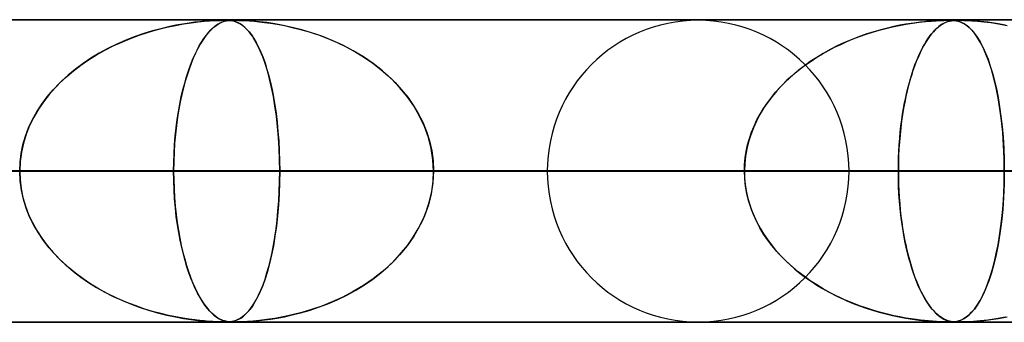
# Model space of a CAD drawing. Header units: millimetres. Extents: x -635 to 635, y -772 to 772.
# Tile 21 of 32: x 89 to 121, y 761 to 772. Entities that reach past the tile are written whole.
import ezdxf

# ---------------------------------------------------------------- set-up
doc = ezdxf.new("R2010")
doc.units = ezdxf.units.MM
doc.layers.add('HIDDEN', color=7, linetype='Continuous')
doc.layers.add('THICK', color=7, linetype='Continuous')

msp = doc.modelspace()

# ---------------------------------------------------------------- linework, layer by layer
at = {"layer": 'HIDDEN'}
for p, q in [((0, 771.49), (474.699, 771.49)), ((474.699, 771.49), (0, 771.49)), ((454.892, 771.48), (0.316, 771.48)), ((93.523, 771.202), (93.251, 771.128)), ((93.42, 771.175), (93.721, 771.249)), ((93.782, 771.263), (93.523, 771.202)), ((93.721, 771.249), (94.009, 771.311)), ((94.025, 771.314), (93.782, 771.263)), ((94.009, 771.311), (94.279, 771.359)), ((94.252, 771.355), (94.025, 771.314)), ((94.461, 771.388), (94.252, 771.355)), ((94.279, 771.359), (94.53, 771.397)), ((94.649, 771.413), (94.461, 771.388)), ((94.53, 771.397), (94.758, 771.426)), ((94.815, 771.432), (94.649, 771.413)), ((94.758, 771.426), (94.961, 771.446)), ((94.964, 771.446), (94.815, 771.432)), ((94.961, 771.446), (95.137, 771.46)), ((95.111, 771.458), (94.964, 771.446)), ((95.251, 771.467), (95.111, 771.458)), ((95.137, 771.46), (95.282, 771.469)), ((95.227, 771.202), (95.153, 771.128)), ((95.199, 771.175), (95.281, 771.249)), ((95.297, 771.263), (95.227, 771.202)), ((95.377, 771.474), (95.251, 771.467)), ((95.281, 771.249), (95.36, 771.311)), ((95.282, 771.469), (95.399, 771.475)), ((95.364, 771.314), (95.297, 771.263)), ((95.36, 771.311), (95.435, 771.359)), ((95.427, 771.355), (95.364, 771.314)), ((95.482, 771.477), (95.377, 771.474)), ((95.399, 771.475), (95.494, 771.478)), ((95.486, 771.388), (95.427, 771.355)), ((95.435, 771.359), (95.506, 771.397)), ((95.566, 771.479), (95.482, 771.477)), ((95.541, 771.413), (95.486, 771.388)), ((95.494, 771.478), (95.572, 771.48)), ((95.506, 771.397), (95.572, 771.426)), ((95.59, 771.432), (95.541, 771.413)), ((95.639, 771.48), (95.566, 771.479)), ((95.572, 771.48), (95.639, 771.48)), ((95.572, 771.426), (95.635, 771.446)), ((95.636, 771.446), (95.59, 771.432)), ((95.635, 771.446), (95.694, 771.46)), ((95.685, 771.458), (95.636, 771.446)), ((95.704, 771.479), (95.639, 771.48)), ((95.639, 771.48), (95.697, 771.479)), ((95.736, 771.467), (95.685, 771.458)), ((95.694, 771.46), (95.748, 771.469)), ((95.697, 771.479), (95.751, 771.478)), ((95.763, 771.477), (95.704, 771.479)), ((95.789, 771.474), (95.736, 771.467)), ((95.748, 771.469), (95.799, 771.475)), ((95.751, 771.478), (95.803, 771.474)), ((95.82, 771.473), (95.763, 771.477)), ((95.843, 771.477), (95.789, 771.474)), ((95.799, 771.475), (95.85, 771.478)), ((95.803, 771.474), (95.855, 771.469)), ((95.881, 771.465), (95.82, 771.473)), ((95.898, 771.479), (95.843, 771.477)), ((95.85, 771.478), (95.902, 771.48)), ((95.855, 771.469), (95.906, 771.46)), ((95.944, 771.451), (95.881, 771.465)), ((95.961, 771.48), (95.898, 771.479)), ((95.902, 771.48), (95.961, 771.48)), ((95.906, 771.46), (95.957, 771.448)), ((96.011, 771.43), (95.944, 771.451)), ((95.957, 771.448), (96.006, 771.432)), ((95.961, 771.48), (96.027, 771.479)), ((96.036, 771.479), (95.961, 771.48)), ((96.006, 771.432), (96.056, 771.412)), ((96.079, 771.402), (96.011, 771.43)), ((96.027, 771.479), (96.107, 771.478)), ((96.128, 771.477), (96.036, 771.479)), ((96.056, 771.412), (96.112, 771.385)), ((96.151, 771.363), (96.079, 771.402)), ((96.107, 771.478), (96.205, 771.474)), ((96.112, 771.385), (96.173, 771.349)), ((96.243, 771.473), (96.128, 771.477)), ((96.227, 771.312), (96.151, 771.363)), ((96.173, 771.349), (96.237, 771.304)), ((96.205, 771.474), (96.326, 771.469)), ((96.305, 771.247), (96.227, 771.312)), ((96.237, 771.304), (96.305, 771.247)), ((96.393, 771.465), (96.243, 771.473)), ((96.387, 771.166), (96.305, 771.247)), ((96.305, 771.247), (96.376, 771.177)), ((96.326, 771.469), (96.465, 771.46)), ((96.579, 771.451), (96.393, 771.465)), ((96.465, 771.46), (96.617, 771.448)), ((96.794, 771.43), (96.579, 771.451)), ((96.617, 771.448), (96.778, 771.432)), ((96.778, 771.432), (96.952, 771.412)), ((97.033, 771.402), (96.794, 771.43)), ((96.952, 771.412), (97.151, 771.385)), ((97.293, 771.363), (97.033, 771.402)), ((97.151, 771.385), (97.372, 771.349)), ((97.574, 771.312), (97.293, 771.363)), ((97.372, 771.349), (97.614, 771.304)), ((97.874, 771.247), (97.574, 771.312)), ((97.614, 771.304), (97.873, 771.247)), ((97.873, 771.247), (98.148, 771.177)), ((98.189, 771.166), (97.874, 771.247)), ((117.287, 771.151), (117.505, 771.209)), ((117.564, 771.224), (117.344, 771.167)), ((117.505, 771.209), (117.725, 771.261)), ((117.775, 771.272), (117.564, 771.224)), ((117.725, 771.261), (117.946, 771.308)), ((117.975, 771.314), (117.775, 771.272)), ((117.946, 771.308), (118.167, 771.349)), ((118.165, 771.348), (117.975, 771.314)), ((118.342, 771.377), (118.165, 771.348)), ((118.167, 771.349), (118.389, 771.384)), ((118.506, 771.401), (118.342, 771.377)), ((118.389, 771.384), (118.609, 771.414)), ((118.656, 771.42), (118.506, 771.401)), ((118.609, 771.414), (118.819, 771.437)), ((118.79, 771.434), (118.656, 771.42)), ((118.916, 771.446), (118.79, 771.434)), ((118.819, 771.437), (119.01, 771.454)), ((119.051, 771.457), (118.916, 771.446)), ((119.01, 771.454), (119.177, 771.466)), ((119.188, 771.466), (119.051, 771.457)), ((119.128, 771.151), (119.187, 771.209)), ((119.203, 771.224), (119.144, 771.167)), ((119.177, 771.466), (119.316, 771.473)), ((119.187, 771.209), (119.247, 771.261)), ((119.316, 771.473), (119.188, 771.466)), ((119.26, 771.272), (119.203, 771.224)), ((119.247, 771.261), (119.307, 771.308)), ((119.315, 771.314), (119.26, 771.272)), ((119.307, 771.308), (119.369, 771.349)), ((119.368, 771.348), (119.315, 771.314)), ((119.426, 771.477), (119.316, 771.473)), ((119.316, 771.473), (119.427, 771.477)), ((119.417, 771.377), (119.368, 771.348)), ((119.369, 771.349), (119.431, 771.384)), ((119.464, 771.401), (119.417, 771.377)), ((119.514, 771.479), (119.426, 771.477)), ((119.427, 771.477), (119.516, 771.479)), ((119.431, 771.384), (119.494, 771.414)), ((119.508, 771.42), (119.464, 771.401)), ((119.494, 771.414), (119.557, 771.437)), ((119.548, 771.434), (119.508, 771.42)), ((119.589, 771.48), (119.514, 771.479)), ((119.516, 771.479), (119.589, 771.48)), ((119.587, 771.446), (119.548, 771.434)), ((119.557, 771.437), (119.618, 771.454)), ((119.632, 771.457), (119.587, 771.446)), ((119.659, 771.479), (119.589, 771.48)), ((119.595, 771.48), (119.661, 771.479)), ((119.618, 771.454), (119.677, 771.466)), ((119.681, 771.466), (119.632, 771.457)), ((119.722, 771.477), (119.659, 771.479)), ((119.661, 771.479), (119.72, 771.477)), ((119.677, 771.466), (119.734, 771.473)), ((119.734, 771.473), (119.681, 771.466)), ((119.72, 771.477), (119.779, 771.472)), ((119.785, 771.471), (119.722, 771.477)), ((119.734, 771.473), (119.79, 771.477)), ((119.789, 771.477), (119.734, 771.473)), ((119.779, 771.472), (119.839, 771.463)), ((119.852, 771.461), (119.785, 771.471)), ((119.846, 771.479), (119.789, 771.477)), ((119.79, 771.477), (119.847, 771.479)), ((119.839, 771.463), (119.902, 771.449)), ((119.911, 771.48), (119.846, 771.479)), ((119.847, 771.479), (119.911, 771.48)), ((119.924, 771.443), (119.852, 771.461)), ((119.902, 771.449), (119.967, 771.428)), ((119.911, 771.48), (119.989, 771.479)), ((119.993, 771.479), (119.911, 771.48)), ((120, 771.415), (119.924, 771.443)), ((119.967, 771.428), (120.034, 771.4)), ((119.989, 771.479), (120.083, 771.477)), ((120.094, 771.477), (119.993, 771.479)), ((120.079, 771.376), (120, 771.415)), ((120.034, 771.4), (120.105, 771.361)), ((120.162, 771.323), (120.079, 771.376)), ((120.083, 771.477), (120.202, 771.472)), ((120.227, 771.471), (120.094, 771.477)), ((120.105, 771.361), (120.182, 771.309)), ((120.25, 771.253), (120.162, 771.323)), ((120.182, 771.309), (120.264, 771.241)), ((120.202, 771.472), (120.355, 771.464)), ((120.404, 771.461), (120.227, 771.471)), ((120.341, 771.164), (120.25, 771.253)), ((120.264, 771.241), (120.35, 771.155)), ((120.355, 771.464), (120.539, 771.45)), ((120.623, 771.443), (120.404, 771.461)), ((120.539, 771.45), (120.749, 771.43)), ((120.876, 771.415), (120.623, 771.443)), ((120.749, 771.43), (120.982, 771.402)), ((121.159, 771.376), (120.876, 771.415)), ((120.982, 771.402), (121.239, 771.364)), ((121.467, 771.323), (121.159, 771.376)), ((121.239, 771.364), (121.524, 771.312)), ((92.232, 770.762), (92.521, 770.882)), ((92.674, 770.939), (92.372, 770.822)), ((92.521, 770.882), (92.816, 770.99)), ((92.967, 771.041), (92.674, 770.939)), ((92.816, 770.99), (93.116, 771.088)), ((93.251, 771.128), (92.967, 771.041)), ((93.116, 771.088), (93.42, 771.175)), ((94.877, 770.762), (94.955, 770.882)), ((94.997, 770.939), (94.915, 770.822)), ((94.955, 770.882), (95.035, 770.99)), ((95.076, 771.041), (94.997, 770.939)), ((95.035, 770.99), (95.116, 771.088)), ((95.153, 771.128), (95.076, 771.041)), ((95.116, 771.088), (95.199, 771.175)), ((96.376, 771.177), (96.45, 771.094)), ((96.471, 771.068), (96.387, 771.166)), ((96.45, 771.094), (96.526, 770.994)), ((96.556, 770.952), (96.471, 771.068)), ((96.526, 770.994), (96.604, 770.877)), ((96.642, 770.815), (96.556, 770.952)), ((96.604, 770.877), (96.683, 770.742)), ((98.148, 771.177), (98.437, 771.094)), ((98.516, 771.068), (98.189, 771.166)), ((98.437, 771.094), (98.737, 770.994)), ((98.853, 770.952), (98.516, 771.068)), ((98.737, 770.994), (99.046, 770.877)), ((99.196, 770.815), (98.853, 770.952)), ((99.046, 770.877), (99.362, 770.742)), ((116.221, 770.777), (116.429, 770.863)), ((116.638, 770.943), (116.391, 770.848)), ((116.429, 770.863), (116.64, 770.944)), ((116.88, 771.027), (116.638, 770.943)), ((116.64, 770.944), (116.854, 771.019)), ((116.854, 771.019), (117.069, 771.088)), ((117.115, 771.102), (116.88, 771.027)), ((117.069, 771.088), (117.287, 771.151)), ((117.344, 771.167), (117.115, 771.102)), ((118.841, 770.777), (118.897, 770.863)), ((118.954, 770.943), (118.887, 770.848)), ((118.897, 770.863), (118.954, 770.944)), ((119.019, 771.027), (118.954, 770.943)), ((118.954, 770.944), (119.011, 771.019)), ((119.011, 771.019), (119.07, 771.088)), ((119.082, 771.102), (119.019, 771.027)), ((119.07, 771.088), (119.128, 771.151)), ((119.144, 771.167), (119.082, 771.102)), ((120.435, 771.054), (120.341, 771.164)), ((120.35, 771.155), (120.44, 771.048)), ((120.531, 770.921), (120.435, 771.054)), ((120.44, 771.048), (120.532, 770.918)), ((120.628, 770.762), (120.531, 770.921)), ((120.532, 770.918), (120.627, 770.763)), ((91.774, 770.545), (91.489, 770.39)), ((91.67, 770.49), (91.948, 770.632)), ((92.069, 770.689), (91.774, 770.545)), ((91.948, 770.632), (92.232, 770.762)), ((92.372, 770.822), (92.069, 770.689)), ((94.752, 770.545), (94.675, 770.39)), ((94.724, 770.49), (94.8, 770.632)), ((94.833, 770.689), (94.752, 770.545)), ((94.8, 770.632), (94.877, 770.762)), ((94.915, 770.822), (94.833, 770.689)), ((96.729, 770.656), (96.642, 770.815)), ((96.683, 770.742), (96.761, 770.59)), ((96.815, 770.474), (96.729, 770.656)), ((96.761, 770.59), (96.836, 770.424)), ((99.543, 770.656), (99.196, 770.815)), ((99.362, 770.742), (99.676, 770.59)), ((99.891, 770.474), (99.543, 770.656)), ((99.676, 770.59), (99.977, 770.424)), ((115.612, 770.482), (115.812, 770.586)), ((115.902, 770.631), (115.668, 770.512)), ((115.812, 770.586), (116.015, 770.684)), ((116.144, 770.743), (115.902, 770.631)), ((116.015, 770.684), (116.221, 770.777)), ((116.391, 770.848), (116.144, 770.743)), ((118.677, 770.482), (118.731, 770.586)), ((118.756, 770.631), (118.692, 770.512)), ((118.731, 770.586), (118.786, 770.684)), ((118.821, 770.743), (118.756, 770.631)), ((118.786, 770.684), (118.841, 770.777)), ((118.887, 770.848), (118.821, 770.743)), ((120.627, 770.763), (120.718, 770.589)), ((120.725, 770.575), (120.628, 770.762)), ((120.718, 770.589), (120.805, 770.397)), ((120.82, 770.36), (120.725, 770.575)), ((91.216, 770.225), (90.954, 770.05)), ((91.137, 770.174), (91.4, 770.338)), ((91.489, 770.39), (91.216, 770.225)), ((91.4, 770.338), (91.67, 770.49)), ((94.6, 770.225), (94.529, 770.05)), ((94.579, 770.174), (94.651, 770.338)), ((94.675, 770.39), (94.6, 770.225)), ((94.651, 770.338), (94.724, 770.49)), ((96.898, 770.27), (96.815, 770.474)), ((96.836, 770.424), (96.907, 770.247)), ((96.978, 770.047), (96.898, 770.27)), ((96.907, 770.247), (96.974, 770.058)), ((100.23, 770.27), (99.891, 770.474)), ((99.977, 770.424), (100.266, 770.247)), ((100.555, 770.047), (100.23, 770.27)), ((100.266, 770.247), (100.541, 770.058)), ((115.22, 770.253), (115.007, 770.114)), ((115.036, 770.133), (115.224, 770.256)), ((115.44, 770.386), (115.22, 770.253)), ((115.224, 770.256), (115.416, 770.372)), ((115.416, 770.372), (115.612, 770.482)), ((115.668, 770.512), (115.44, 770.386)), ((118.572, 770.253), (118.514, 770.114)), ((118.522, 770.133), (118.573, 770.256)), ((118.631, 770.386), (118.572, 770.253)), ((118.573, 770.256), (118.625, 770.372)), ((118.625, 770.372), (118.677, 770.482)), ((118.692, 770.512), (118.631, 770.386)), ((120.805, 770.397), (120.887, 770.19)), ((120.912, 770.12), (120.82, 770.36)), ((90.637, 769.811), (90.882, 769.998)), ((90.954, 770.05), (90.704, 769.864)), ((90.882, 769.998), (91.137, 770.174)), ((94.442, 769.811), (94.509, 769.998)), ((94.529, 770.05), (94.46, 769.864)), ((94.509, 769.998), (94.579, 770.174)), ((96.974, 770.058), (97.038, 769.857)), ((97.053, 769.805), (96.978, 770.047)), ((100.541, 770.058), (100.801, 769.857)), ((100.864, 769.805), (100.555, 770.047)), ((114.802, 769.968), (114.605, 769.817)), ((114.672, 769.87), (114.851, 770.005)), ((115.007, 770.114), (114.802, 769.968)), ((114.851, 770.005), (115.036, 770.133)), ((118.459, 769.968), (118.405, 769.817)), ((118.423, 769.87), (118.472, 770.005)), ((118.514, 770.114), (118.459, 769.968)), ((118.472, 770.005), (118.522, 770.133)), ((120.887, 770.19), (120.963, 769.967)), ((120.999, 769.854), (120.912, 770.12)), ((120.963, 769.967), (121.035, 769.73)), ((90.179, 769.403), (90.402, 769.613)), ((90.466, 769.669), (90.242, 769.465)), ((90.402, 769.613), (90.637, 769.811)), ((90.704, 769.864), (90.466, 769.669)), ((94.316, 769.403), (94.377, 769.613)), ((94.395, 769.669), (94.333, 769.465)), ((94.377, 769.613), (94.442, 769.811)), ((94.46, 769.864), (94.395, 769.669)), ((97.038, 769.857), (97.098, 769.644)), ((97.124, 769.543), (97.053, 769.805)), ((97.098, 769.644), (97.153, 769.421)), ((100.801, 769.857), (101.047, 769.644)), ((101.155, 769.543), (100.864, 769.805)), ((101.047, 769.644), (101.278, 769.421)), ((114.166, 769.427), (114.329, 769.581)), ((114.416, 769.659), (114.236, 769.495)), ((114.329, 769.581), (114.498, 769.728)), ((114.605, 769.817), (114.416, 769.659)), ((114.498, 769.728), (114.672, 769.87)), ((118.286, 769.427), (118.33, 769.581)), ((118.354, 769.659), (118.305, 769.495)), ((118.33, 769.581), (118.376, 769.728)), ((118.405, 769.817), (118.354, 769.659)), ((118.376, 769.728), (118.423, 769.87)), ((121.08, 769.564), (120.999, 769.854)), ((121.035, 769.73), (121.102, 769.477)), ((121.155, 769.249), (121.08, 769.564)), ((90.031, 769.251), (89.832, 769.025)), ((89.969, 769.183), (90.179, 769.403)), ((90.242, 769.465), (90.031, 769.251)), ((94.275, 769.251), (94.22, 769.025)), ((94.258, 769.183), (94.316, 769.403)), ((94.333, 769.465), (94.275, 769.251)), ((97.189, 769.262), (97.124, 769.543)), ((97.153, 769.421), (97.205, 769.185)), ((97.249, 768.963), (97.189, 769.262)), ((101.426, 769.262), (101.155, 769.543)), ((101.278, 769.421), (101.493, 769.185)), ((101.673, 768.963), (101.426, 769.262)), ((113.862, 769.101), (114.011, 769.267)), ((114.065, 769.325), (113.902, 769.147)), ((114.011, 769.267), (114.166, 769.427)), ((114.236, 769.495), (114.065, 769.325)), ((118.203, 769.101), (118.244, 769.267)), ((118.258, 769.325), (118.214, 769.147)), ((118.244, 769.267), (118.286, 769.427)), ((118.305, 769.495), (118.258, 769.325)), ((121.102, 769.477), (121.163, 769.209)), ((121.222, 768.911), (121.155, 769.249)), ((89.592, 768.709), (89.772, 768.951)), ((89.832, 769.025), (89.647, 768.786)), ((89.772, 768.951), (89.969, 769.183)), ((94.153, 768.709), (94.203, 768.951)), ((94.22, 769.025), (94.169, 768.786)), ((94.203, 768.951), (94.258, 769.183)), ((97.205, 769.185), (97.254, 768.937)), ((97.302, 768.646), (97.249, 768.963)), ((97.254, 768.937), (97.298, 768.674)), ((101.493, 769.185), (101.693, 768.937)), ((101.895, 768.646), (101.673, 768.963)), ((101.693, 768.937), (101.877, 768.674)), ((113.588, 768.751), (113.721, 768.929)), ((113.747, 768.962), (113.601, 768.77)), ((113.721, 768.929), (113.862, 769.101)), ((113.902, 769.147), (113.747, 768.962)), ((118.128, 768.751), (118.165, 768.929)), ((118.172, 768.962), (118.132, 768.77)), ((118.165, 768.929), (118.203, 769.101)), ((118.214, 769.147), (118.172, 768.962)), ((121.163, 769.209), (121.22, 768.924)), ((121.22, 768.924), (121.271, 768.621)), ((121.282, 768.549), (121.222, 768.911)), ((89.428, 768.456), (89.592, 768.709)), ((89.647, 768.786), (89.476, 768.535)), ((94.108, 768.456), (94.153, 768.709)), ((94.169, 768.786), (94.121, 768.535)), ((97.298, 768.674), (97.337, 768.398)), ((97.348, 768.313), (97.302, 768.646)), ((101.877, 768.674), (102.043, 768.398)), ((102.088, 768.313), (101.895, 768.646)), ((113.464, 768.567), (113.588, 768.751)), ((113.601, 768.77), (113.465, 768.569)), ((118.094, 768.567), (118.128, 768.751)), ((118.132, 768.77), (118.095, 768.569)), ((121.271, 768.621), (121.316, 768.3)), ((89.323, 768.272), (89.187, 767.996)), ((89.282, 768.194), (89.428, 768.456)), ((89.476, 768.535), (89.323, 768.272)), ((94.079, 768.272), (94.041, 767.996)), ((94.067, 768.194), (94.108, 768.456)), ((94.121, 768.535), (94.079, 768.272)), ((97.337, 768.398), (97.372, 768.107)), ((97.387, 767.965), (97.348, 768.313)), ((102.043, 768.398), (102.189, 768.107)), ((102.251, 767.965), (102.088, 768.313)), ((113.34, 768.361), (113.226, 768.145)), ((113.244, 768.182), (113.349, 768.377)), ((113.465, 768.569), (113.34, 768.361)), ((113.349, 768.377), (113.464, 768.567)), ((118.06, 768.361), (118.029, 768.145)), ((118.034, 768.182), (118.063, 768.377)), ((118.095, 768.569), (118.06, 768.361)), ((118.063, 768.377), (118.094, 768.567)), ((121.332, 768.165), (121.282, 768.549)), ((121.316, 768.3), (121.354, 767.963)), ((89.187, 767.996), (89.073, 767.71)), ((89.155, 767.923), (89.282, 768.194)), ((94.041, 767.996), (94.009, 767.71)), ((94.032, 767.923), (94.067, 768.194)), ((97.372, 768.107), (97.402, 767.804)), ((97.418, 767.606), (97.387, 767.965)), ((102.189, 768.107), (102.314, 767.804)), ((102.38, 767.606), (102.251, 767.965)), ((113.067, 767.777), (113.15, 767.982)), ((113.226, 768.145), (113.125, 767.923)), ((113.15, 767.982), (113.244, 768.182)), ((117.986, 767.777), (118.008, 767.982)), ((118.029, 768.145), (118.001, 767.923)), ((118.008, 767.982), (118.034, 768.182)), ((121.372, 767.763), (121.332, 768.165)), ((121.354, 767.963), (121.385, 767.61)), ((88.967, 767.36), (89.05, 767.644)), ((89.073, 767.71), (88.981, 767.416)), ((89.05, 767.644), (89.155, 767.923)), ((93.98, 767.36), (94.003, 767.644)), ((94.009, 767.71), (93.984, 767.416)), ((94.003, 767.644), (94.032, 767.923)), ((97.402, 767.804), (97.426, 767.488)), ((97.44, 767.239), (97.418, 767.606)), ((102.314, 767.804), (102.414, 767.488)), ((102.473, 767.239), (102.38, 767.606)), ((113.037, 767.695), (112.964, 767.462)), ((112.995, 767.568), (113.067, 767.777)), ((113.125, 767.923), (113.037, 767.695)), ((117.977, 767.695), (117.957, 767.462)), ((117.966, 767.568), (117.986, 767.777)), ((118.001, 767.923), (117.977, 767.695)), ((121.402, 767.347), (121.372, 767.763)), ((121.385, 767.61), (121.407, 767.244)), ((88.907, 767.072), (88.967, 767.36)), ((88.981, 767.416), (88.914, 767.114)), ((93.963, 767.072), (93.98, 767.36)), ((93.984, 767.416), (93.965, 767.114)), ((97.426, 767.488), (97.444, 767.161)), ((102.414, 767.488), (102.488, 767.161)), ((112.89, 767.142), (112.936, 767.356)), ((112.964, 767.462), (112.906, 767.224)), ((112.936, 767.356), (112.995, 767.568)), ((117.937, 767.142), (117.95, 767.356)), ((117.957, 767.462), (117.942, 767.224)), ((117.95, 767.356), (117.966, 767.568)), ((121.42, 766.922), (121.402, 767.347)), ((88.871, 766.782), (88.907, 767.072)), ((88.914, 767.114), (88.873, 766.805)), ((93.965, 767.114), (93.953, 766.805)), ((93.953, 766.782), (93.963, 767.072)), ((97.453, 766.866), (97.44, 767.239)), ((97.444, 767.161), (97.454, 766.827)), ((102.529, 766.866), (102.473, 767.239)), ((102.488, 767.161), (102.533, 766.827)), ((112.864, 766.983), (112.839, 766.738)), ((112.857, 766.927), (112.89, 767.142)), ((112.906, 767.224), (112.864, 766.983)), ((117.93, 766.983), (117.923, 766.738)), ((117.928, 766.927), (117.937, 767.142)), ((117.942, 767.224), (117.93, 766.983)), ((121.407, 767.244), (121.421, 766.869)), ((88.873, 766.805), (88.859, 766.49)), ((88.859, 766.49), (88.871, 766.782)), ((93.953, 766.805), (93.949, 766.49)), ((93.949, 766.49), (93.953, 766.782)), ((97.458, 766.49), (97.453, 766.866)), ((97.454, 766.827), (97.458, 766.49)), ((102.548, 766.49), (102.529, 766.866)), ((102.533, 766.827), (102.548, 766.49)), ((112.839, 766.738), (112.83, 766.49)), ((112.83, 766.49), (112.837, 766.709)), ((112.837, 766.709), (112.857, 766.927)), ((117.923, 766.738), (117.921, 766.49)), ((117.921, 766.49), (117.922, 766.709)), ((117.922, 766.709), (117.928, 766.927)), ((121.426, 766.49), (121.42, 766.922)), ((121.421, 766.869), (121.426, 766.49)), ((5, 766.49), (97.458, 766.49)), ((97.458, 766.49), (5, 766.49)), ((5, 766.49), (121.426, 766.49)), ((112.83, 766.49), (5, 766.49)), ((121.426, 766.49), (5, 766.49)), ((5, 766.49), (112.83, 766.49)), ((5, 766.49), (145.388, 766.49)), ((136.794, 766.49), (5, 766.49)), ((145.388, 766.49), (5, 766.49)), ((5, 766.49), (136.794, 766.49)), ((5, 766.49), (169.347, 766.49)), ((160.754, 766.49), (5, 766.49)), ((169.347, 766.49), (5, 766.49)), ((5, 766.49), (160.754, 766.49)), ((5, 766.49), (193.304, 766.49)), ((184.711, 766.49), (5, 766.49)), ((193.304, 766.49), (5, 766.49)), ((5, 766.49), (184.711, 766.49)), ((5, 766.49), (217.259, 766.49)), ((208.667, 766.49), (5, 766.49)), ((217.259, 766.49), (5, 766.49)), ((5, 766.49), (208.667, 766.49)), ((5, 766.49), (241.213, 766.49)), ((232.622, 766.49), (5, 766.49)), ((241.213, 766.49), (5, 766.49)), ((5, 766.49), (232.622, 766.49)), ((5, 766.49), (265.167, 766.49)), ((256.576, 766.49), (5, 766.49)), ((265.167, 766.49), (5, 766.49)), ((5, 766.49), (256.576, 766.49)), ((5, 766.49), (289.12, 766.49)), ((280.529, 766.49), (5, 766.49)), ((289.12, 766.49), (5, 766.49)), ((5, 766.49), (280.529, 766.49)), ((5, 766.49), (313.072, 766.49)), ((304.481, 766.49), (5, 766.49)), ((313.072, 766.49), (5, 766.49)), ((5, 766.49), (304.481, 766.49)), ((5, 766.49), (337.025, 766.49)), ((328.434, 766.49), (5, 766.49)), ((337.025, 766.49), (5, 766.49)), ((5, 766.49), (328.434, 766.49)), ((5, 766.49), (360.977, 766.49)), ((352.386, 766.49), (5, 766.49)), ((360.977, 766.49), (5, 766.49)), ((5, 766.49), (352.386, 766.49)), ((5, 766.49), (384.928, 766.49)), ((376.338, 766.49), (5, 766.49)), ((384.928, 766.49), (5, 766.49)), ((5, 766.49), (376.338, 766.49)), ((5, 766.49), (408.88, 766.49)), ((400.289, 766.49), (5, 766.49)), ((408.88, 766.49), (5, 766.49)), ((5, 766.49), (400.289, 766.49)), ((5, 766.49), (432.831, 766.49)), ((424.241, 766.49), (5, 766.49)), ((432.831, 766.49), (5, 766.49)), ((5, 766.49), (424.241, 766.49)), ((5, 766.49), (456.783, 766.49)), ((448.192, 766.49), (5, 766.49)), ((456.783, 766.49), (5, 766.49)), ((5, 766.49), (448.192, 766.49)), ((93.949, 766.49), (78.569, 766.49)), ((78.569, 766.49), (93.949, 766.49)), ((88.873, 766.175), (88.859, 766.49)), ((88.859, 766.49), (88.871, 766.198)), ((93.949, 766.49), (93.953, 766.198)), ((106.31, 766.49), (93.949, 766.49)), ((93.953, 766.177), (93.949, 766.49)), ((93.949, 766.49), (106.31, 766.49)), ((97.458, 766.49), (97.453, 766.114)), ((97.454, 766.153), (97.458, 766.49)), ((97.458, 766.49), (112.83, 766.49)), ((112.83, 766.49), (97.458, 766.49)), ((102.548, 766.49), (102.529, 766.114)), ((102.533, 766.153), (102.548, 766.49)), ((102.548, 766.49), (116.29, 766.49)), ((116.29, 766.49), (102.548, 766.49)), ((117.921, 766.49), (102.548, 766.49)), ((102.548, 766.49), (117.921, 766.49)), ((112.839, 766.242), (112.83, 766.49)), ((112.83, 766.49), (112.837, 766.271)), ((117.921, 766.49), (117.922, 766.271)), ((134.135, 766.49), (117.921, 766.49)), ((117.923, 766.237), (117.921, 766.49)), ((117.921, 766.49), (134.135, 766.49)), ((121.426, 766.49), (121.42, 766.058)), ((121.421, 766.11), (121.426, 766.49)), ((88.871, 766.198), (88.907, 765.908)), ((88.914, 765.866), (88.873, 766.175)), ((93.953, 766.198), (93.963, 765.908)), ((93.965, 765.87), (93.953, 766.177)), ((97.453, 766.114), (97.44, 765.741)), ((97.444, 765.819), (97.454, 766.153)), ((102.529, 766.114), (102.473, 765.741)), ((102.488, 765.819), (102.533, 766.153)), ((112.837, 766.271), (112.857, 766.053)), ((112.864, 765.997), (112.839, 766.242)), ((112.857, 766.053), (112.89, 765.838)), ((112.906, 765.756), (112.864, 765.997)), ((117.922, 766.271), (117.928, 766.053)), ((117.93, 765.988), (117.923, 766.237)), ((117.928, 766.053), (117.937, 765.838)), ((117.942, 765.742), (117.93, 765.988)), ((121.42, 766.058), (121.402, 765.633)), ((121.407, 765.734), (121.421, 766.11)), ((88.907, 765.908), (88.967, 765.62)), ((88.981, 765.564), (88.914, 765.866)), ((93.963, 765.908), (93.98, 765.62)), ((93.983, 765.57), (93.965, 765.87)), ((97.44, 765.741), (97.418, 765.374)), ((97.426, 765.492), (97.444, 765.819)), ((102.473, 765.741), (102.38, 765.374)), ((102.414, 765.492), (102.488, 765.819)), ((112.89, 765.838), (112.936, 765.624)), ((112.964, 765.518), (112.906, 765.756)), ((117.937, 765.838), (117.95, 765.624)), ((117.959, 765.5), (117.942, 765.742)), ((121.384, 765.367), (121.407, 765.734)), ((88.967, 765.62), (89.05, 765.336)), ((89.073, 765.27), (88.981, 765.564)), ((89.05, 765.336), (89.155, 765.057)), ((93.98, 765.62), (94.003, 765.336)), ((94.008, 765.277), (93.983, 765.57)), ((94.003, 765.336), (94.032, 765.057)), ((97.418, 765.374), (97.387, 765.015)), ((97.402, 765.176), (97.426, 765.492)), ((102.38, 765.374), (102.251, 765.015)), ((102.314, 765.176), (102.414, 765.492)), ((112.936, 765.624), (112.995, 765.412)), ((113.037, 765.285), (112.964, 765.518)), ((112.995, 765.412), (113.067, 765.203)), ((117.95, 765.624), (117.966, 765.412)), ((117.98, 765.263), (117.959, 765.5)), ((117.966, 765.412), (117.986, 765.203)), ((121.354, 765.013), (121.384, 765.367)), ((121.402, 765.633), (121.372, 765.217)), ((89.187, 764.984), (89.073, 765.27)), ((89.155, 765.057), (89.282, 764.786)), ((94.04, 764.992), (94.008, 765.277)), ((94.032, 765.057), (94.067, 764.786)), ((97.387, 765.015), (97.348, 764.667)), ((97.372, 764.873), (97.402, 765.176)), ((102.251, 765.015), (102.088, 764.667)), ((102.189, 764.873), (102.314, 765.176)), ((113.125, 765.057), (113.037, 765.285)), ((113.067, 765.203), (113.15, 764.998)), ((113.226, 764.835), (113.125, 765.057)), ((113.15, 764.998), (113.244, 764.798)), ((118.004, 765.031), (117.98, 765.263)), ((117.986, 765.203), (118.008, 764.998)), ((118.033, 764.806), (118.004, 765.031)), ((118.008, 764.998), (118.034, 764.798)), ((121.315, 764.675), (121.354, 765.013)), ((121.372, 765.217), (121.332, 764.815)), ((89.323, 764.708), (89.187, 764.984)), ((89.282, 764.786), (89.428, 764.524)), ((89.476, 764.445), (89.323, 764.708)), ((94.077, 764.718), (94.04, 764.992)), ((94.067, 764.786), (94.108, 764.524)), ((94.12, 764.456), (94.077, 764.718)), ((97.337, 764.582), (97.372, 764.873)), ((102.043, 764.582), (102.189, 764.873)), ((113.34, 764.619), (113.226, 764.835)), ((113.244, 764.798), (113.349, 764.603)), ((118.065, 764.588), (118.033, 764.806)), ((118.034, 764.798), (118.063, 764.603)), ((121.27, 764.354), (121.315, 764.675)), ((121.332, 764.815), (121.282, 764.431)), ((89.428, 764.524), (89.592, 764.271)), ((89.647, 764.194), (89.476, 764.445)), ((94.108, 764.524), (94.153, 764.271)), ((94.166, 764.206), (94.12, 764.456)), ((97.298, 764.306), (97.337, 764.582)), ((97.348, 764.667), (97.302, 764.334)), ((101.877, 764.306), (102.043, 764.582)), ((102.088, 764.667), (101.895, 764.334)), ((113.465, 764.411), (113.34, 764.619)), ((113.349, 764.603), (113.464, 764.413)), ((113.464, 764.413), (113.588, 764.229)), ((113.601, 764.21), (113.465, 764.411)), ((118.063, 764.603), (118.094, 764.413)), ((118.101, 764.377), (118.065, 764.588)), ((118.094, 764.413), (118.128, 764.229)), ((118.139, 764.174), (118.101, 764.377)), ((121.219, 764.05), (121.27, 764.354)), ((121.282, 764.431), (121.222, 764.069)), ((89.592, 764.271), (89.772, 764.029)), ((89.832, 763.955), (89.647, 764.194)), ((89.772, 764.029), (89.969, 763.797)), ((94.153, 764.271), (94.203, 764.029)), ((94.217, 763.968), (94.166, 764.206)), ((94.203, 764.029), (94.258, 763.797)), ((97.205, 763.795), (97.254, 764.043)), ((97.302, 764.334), (97.249, 764.017)), ((97.254, 764.043), (97.298, 764.306)), ((101.493, 763.795), (101.693, 764.043)), ((101.895, 764.334), (101.673, 764.017)), ((101.693, 764.043), (101.877, 764.306)), ((113.588, 764.229), (113.721, 764.051)), ((113.747, 764.018), (113.601, 764.21)), ((113.721, 764.051), (113.862, 763.879)), ((118.128, 764.229), (118.165, 764.051)), ((118.18, 763.979), (118.139, 764.174)), ((118.165, 764.051), (118.203, 763.879)), ((121.222, 764.069), (121.155, 763.731)), ((121.162, 763.765), (121.219, 764.05)), ((90.031, 763.729), (89.832, 763.955)), ((89.969, 763.797), (90.179, 763.577)), ((90.242, 763.515), (90.031, 763.729)), ((94.272, 763.743), (94.217, 763.968)), ((94.258, 763.797), (94.316, 763.577)), ((94.329, 763.529), (94.272, 763.743)), ((97.189, 763.718), (97.124, 763.437)), ((97.153, 763.559), (97.205, 763.795)), ((97.249, 764.017), (97.189, 763.718)), ((101.426, 763.718), (101.155, 763.437)), ((101.278, 763.559), (101.493, 763.795)), ((101.673, 764.017), (101.426, 763.718)), ((113.902, 763.833), (113.747, 764.018)), ((113.862, 763.879), (114.011, 763.713)), ((114.065, 763.655), (113.902, 763.833)), ((114.011, 763.713), (114.166, 763.553)), ((118.224, 763.792), (118.18, 763.979)), ((118.203, 763.879), (118.244, 763.713)), ((118.27, 763.613), (118.224, 763.792)), ((118.244, 763.713), (118.286, 763.553)), ((121.155, 763.731), (121.08, 763.416)), ((121.1, 763.496), (121.162, 763.765)), ((90.179, 763.577), (90.402, 763.367)), ((90.466, 763.31), (90.242, 763.515)), ((94.316, 763.577), (94.377, 763.367)), ((94.39, 763.325), (94.329, 763.529)), ((97.124, 763.437), (97.053, 763.175)), ((97.098, 763.336), (97.153, 763.559)), ((101.155, 763.437), (100.864, 763.175)), ((101.047, 763.336), (101.278, 763.559)), ((114.236, 763.485), (114.065, 763.655)), ((114.166, 763.553), (114.329, 763.399)), ((114.416, 763.321), (114.236, 763.485)), ((114.329, 763.399), (114.498, 763.252)), ((118.318, 763.441), (118.27, 763.613)), ((118.286, 763.553), (118.33, 763.399)), ((118.368, 763.276), (118.318, 763.441)), ((118.33, 763.399), (118.376, 763.252)), ((121.08, 763.416), (120.999, 763.126)), ((121.033, 763.244), (121.1, 763.496)), ((90.402, 763.367), (90.637, 763.169)), ((90.704, 763.116), (90.466, 763.31)), ((90.637, 763.169), (90.882, 762.982)), ((90.954, 762.93), (90.704, 763.116)), ((94.377, 763.367), (94.442, 763.169)), ((94.455, 763.131), (94.39, 763.325)), ((94.442, 763.169), (94.509, 762.982)), ((94.523, 762.946), (94.455, 763.131)), ((96.974, 762.922), (97.038, 763.123)), ((97.053, 763.175), (96.978, 762.933)), ((97.038, 763.123), (97.098, 763.336)), ((100.541, 762.922), (100.801, 763.123)), ((100.864, 763.175), (100.555, 762.933)), ((100.801, 763.123), (101.047, 763.336)), ((114.605, 763.163), (114.416, 763.321)), ((114.498, 763.252), (114.672, 763.11)), ((114.802, 763.012), (114.605, 763.163)), ((114.672, 763.11), (114.851, 762.975)), ((118.421, 763.117), (118.368, 763.276)), ((118.376, 763.252), (118.423, 763.11)), ((118.476, 762.964), (118.421, 763.117)), ((118.423, 763.11), (118.472, 762.975)), ((120.999, 763.126), (120.912, 762.86)), ((120.961, 763.006), (121.033, 763.244)), ((90.882, 762.982), (91.137, 762.806)), ((91.216, 762.755), (90.954, 762.93)), ((91.137, 762.806), (91.4, 762.642)), ((91.489, 762.59), (91.216, 762.755)), ((94.509, 762.982), (94.579, 762.806)), ((94.594, 762.771), (94.523, 762.946)), ((94.579, 762.806), (94.651, 762.642)), ((94.668, 762.606), (94.594, 762.771)), ((96.836, 762.555), (96.907, 762.733)), ((96.978, 762.933), (96.898, 762.71)), ((96.907, 762.733), (96.974, 762.922)), ((99.977, 762.555), (100.266, 762.733)), ((100.555, 762.933), (100.23, 762.71)), ((100.266, 762.733), (100.541, 762.922)), ((115.007, 762.866), (114.802, 763.012)), ((114.851, 762.975), (115.036, 762.847)), ((115.22, 762.727), (115.007, 762.866)), ((115.036, 762.847), (115.224, 762.724)), ((115.44, 762.594), (115.22, 762.727)), ((115.224, 762.724), (115.416, 762.608)), ((118.472, 762.975), (118.522, 762.847)), ((118.533, 762.818), (118.476, 762.964)), ((118.522, 762.847), (118.573, 762.724)), ((118.593, 762.679), (118.533, 762.818)), ((118.573, 762.724), (118.625, 762.608)), ((120.802, 762.576), (120.884, 762.783)), ((120.912, 762.86), (120.82, 762.62)), ((120.884, 762.783), (120.961, 763.006)), ((91.4, 762.642), (91.67, 762.49)), ((91.774, 762.435), (91.489, 762.59)), ((91.67, 762.49), (91.948, 762.348)), ((92.069, 762.291), (91.774, 762.435)), ((94.651, 762.642), (94.724, 762.49)), ((94.744, 762.451), (94.668, 762.606)), ((94.724, 762.49), (94.8, 762.348)), ((94.824, 762.306), (94.744, 762.451)), ((96.815, 762.506), (96.729, 762.324)), ((96.761, 762.39), (96.836, 762.555)), ((96.898, 762.71), (96.815, 762.506)), ((99.891, 762.506), (99.543, 762.324)), ((99.676, 762.39), (99.977, 762.555)), ((100.23, 762.71), (99.891, 762.506)), ((115.416, 762.608), (115.612, 762.498)), ((115.668, 762.468), (115.44, 762.594)), ((115.612, 762.498), (115.812, 762.394)), ((115.902, 762.349), (115.668, 762.468)), ((115.812, 762.394), (116.015, 762.296)), ((118.654, 762.546), (118.593, 762.679)), ((118.625, 762.608), (118.677, 762.498)), ((118.717, 762.421), (118.654, 762.546)), ((118.677, 762.498), (118.731, 762.394)), ((118.782, 762.302), (118.717, 762.421)), ((118.731, 762.394), (118.786, 762.296)), ((120.725, 762.405), (120.628, 762.218)), ((120.715, 762.385), (120.802, 762.576)), ((120.82, 762.62), (120.725, 762.405)), ((91.948, 762.348), (92.232, 762.218)), ((92.372, 762.158), (92.069, 762.291)), ((92.232, 762.218), (92.521, 762.098)), ((92.674, 762.041), (92.372, 762.158)), ((92.521, 762.098), (92.816, 761.99)), ((94.8, 762.348), (94.877, 762.218)), ((94.905, 762.173), (94.824, 762.306)), ((94.877, 762.218), (94.955, 762.098)), ((94.987, 762.054), (94.905, 762.173)), ((94.955, 762.098), (95.035, 761.99)), ((96.526, 761.986), (96.604, 762.103)), ((96.642, 762.165), (96.556, 762.028)), ((96.604, 762.103), (96.683, 762.238)), ((96.729, 762.324), (96.642, 762.165)), ((96.683, 762.238), (96.761, 762.39)), ((98.737, 761.986), (99.046, 762.103)), ((99.196, 762.165), (98.853, 762.028)), ((99.046, 762.103), (99.362, 762.238)), ((99.543, 762.324), (99.196, 762.165)), ((99.362, 762.238), (99.676, 762.39)), ((116.144, 762.237), (115.902, 762.349)), ((116.015, 762.296), (116.221, 762.203)), ((116.391, 762.132), (116.144, 762.237)), ((116.221, 762.203), (116.429, 762.117)), ((116.638, 762.037), (116.391, 762.132)), ((116.429, 762.117), (116.64, 762.036)), ((118.849, 762.191), (118.782, 762.302)), ((118.786, 762.296), (118.841, 762.203)), ((118.841, 762.203), (118.897, 762.117)), ((118.917, 762.088), (118.849, 762.191)), ((118.897, 762.117), (118.954, 762.036)), ((118.984, 761.996), (118.917, 762.088)), ((120.528, 762.056), (120.623, 762.21)), ((120.628, 762.218), (120.531, 762.059)), ((120.623, 762.21), (120.715, 762.385)), ((92.967, 761.939), (92.674, 762.041)), ((92.816, 761.99), (93.116, 761.892)), ((93.251, 761.852), (92.967, 761.939)), ((93.116, 761.892), (93.42, 761.805)), ((93.523, 761.778), (93.251, 761.852)), ((93.42, 761.805), (93.721, 761.731)), ((93.782, 761.717), (93.523, 761.778)), ((95.066, 761.951), (94.987, 762.054)), ((95.035, 761.99), (95.116, 761.892)), ((95.143, 761.863), (95.066, 761.951)), ((95.116, 761.892), (95.199, 761.805)), ((95.217, 761.788), (95.143, 761.863)), ((95.199, 761.805), (95.281, 761.731)), ((95.287, 761.725), (95.217, 761.788)), ((96.387, 761.814), (96.305, 761.733)), ((96.305, 761.733), (96.376, 761.803)), ((96.376, 761.803), (96.45, 761.886)), ((96.471, 761.912), (96.387, 761.814)), ((96.45, 761.886), (96.526, 761.986)), ((96.556, 762.028), (96.471, 761.912)), ((97.873, 761.733), (98.148, 761.803)), ((98.189, 761.814), (97.874, 761.733)), ((98.148, 761.803), (98.437, 761.886)), ((98.516, 761.912), (98.189, 761.814)), ((98.437, 761.886), (98.737, 761.986)), ((98.853, 762.028), (98.516, 761.912)), ((116.88, 761.953), (116.638, 762.037)), ((116.64, 762.036), (116.854, 761.961)), ((116.854, 761.961), (117.069, 761.892)), ((117.115, 761.878), (116.88, 761.953)), ((117.069, 761.892), (117.287, 761.829)), ((117.344, 761.813), (117.115, 761.878)), ((117.287, 761.829), (117.505, 761.771)), ((117.564, 761.756), (117.344, 761.813)), ((117.505, 761.771), (117.725, 761.719)), ((117.775, 761.708), (117.564, 761.756)), ((118.954, 762.036), (119.011, 761.961)), ((119.05, 761.915), (118.984, 761.996)), ((119.011, 761.961), (119.07, 761.892)), ((119.114, 761.844), (119.05, 761.915)), ((119.07, 761.892), (119.128, 761.829)), ((119.175, 761.782), (119.114, 761.844)), ((119.128, 761.829), (119.187, 761.771)), ((119.235, 761.729), (119.175, 761.782)), ((119.187, 761.771), (119.247, 761.719)), ((120.341, 761.816), (120.25, 761.727)), ((120.259, 761.735), (120.346, 761.821)), ((120.435, 761.926), (120.341, 761.816)), ((120.346, 761.821), (120.436, 761.927)), ((120.531, 762.059), (120.435, 761.926)), ((120.436, 761.927), (120.528, 762.056)), ((474.699, 761.49), (0, 761.49)), ((0, 761.49), (474.699, 761.49)), ((0.316, 761.5), (95.639, 761.5)), ((0.316, 761.5), (119.59, 761.5)), ((0.316, 761.5), (143.54, 761.5)), ((0.316, 761.5), (167.49, 761.5)), ((0.316, 761.5), (191.44, 761.5)), ((0.316, 761.5), (215.39, 761.5)), ((0.316, 761.5), (239.34, 761.5)), ((0.316, 761.5), (263.291, 761.5)), ((0.316, 761.5), (287.241, 761.5)), ((0.316, 761.5), (311.191, 761.5)), ((0.316, 761.5), (335.141, 761.5)), ((0.316, 761.5), (359.091, 761.5)), ((0.316, 761.5), (383.041, 761.5)), ((0.316, 761.5), (406.991, 761.5)), ((0.316, 761.5), (430.942, 761.5)), ((0.316, 761.5), (454.892, 761.5)), ((0.329, 761.5), (454.892, 761.5)), ((93.721, 761.731), (94.009, 761.669)), ((94.025, 761.666), (93.782, 761.717)), ((94.009, 761.669), (94.279, 761.621)), ((94.252, 761.625), (94.025, 761.666)), ((94.461, 761.592), (94.252, 761.625)), ((94.279, 761.621), (94.53, 761.583)), ((94.649, 761.567), (94.461, 761.592)), ((94.53, 761.583), (94.758, 761.554)), ((94.815, 761.548), (94.649, 761.567)), ((94.758, 761.554), (94.961, 761.534)), ((94.964, 761.534), (94.815, 761.548)), ((94.961, 761.534), (95.137, 761.52)), ((95.111, 761.522), (94.964, 761.534)), ((95.251, 761.513), (95.111, 761.522)), ((95.137, 761.52), (95.282, 761.511)), ((95.377, 761.506), (95.251, 761.513)), ((95.281, 761.731), (95.36, 761.669)), ((95.282, 761.511), (95.399, 761.505)), ((95.354, 761.673), (95.287, 761.725)), ((95.418, 761.631), (95.354, 761.673)), ((95.36, 761.669), (95.435, 761.621)), ((95.482, 761.503), (95.377, 761.506)), ((95.399, 761.505), (95.494, 761.502)), ((95.477, 761.597), (95.418, 761.631)), ((95.435, 761.621), (95.506, 761.583)), ((95.532, 761.571), (95.477, 761.597)), ((95.566, 761.501), (95.482, 761.503)), ((95.494, 761.502), (95.572, 761.5)), ((95.506, 761.583), (95.572, 761.554)), ((95.581, 761.551), (95.532, 761.571)), ((95.639, 761.5), (95.566, 761.501)), ((95.572, 761.554), (95.635, 761.534)), ((95.572, 761.5), (95.639, 761.5)), ((95.628, 761.536), (95.581, 761.551)), ((95.675, 761.524), (95.628, 761.536)), ((95.635, 761.534), (95.694, 761.52)), ((95.704, 761.501), (95.639, 761.5)), ((95.639, 761.5), (95.697, 761.5)), ((95.726, 761.514), (95.675, 761.524)), ((95.694, 761.52), (95.748, 761.511)), ((95.697, 761.5), (95.751, 761.502)), ((95.763, 761.503), (95.704, 761.501)), ((95.778, 761.507), (95.726, 761.514)), ((95.748, 761.511), (95.799, 761.505)), ((95.751, 761.502), (95.803, 761.506)), ((95.82, 761.507), (95.763, 761.503)), ((95.831, 761.503), (95.778, 761.507)), ((95.799, 761.505), (95.85, 761.502)), ((95.803, 761.506), (95.855, 761.511)), ((95.881, 761.515), (95.82, 761.507)), ((95.886, 761.501), (95.831, 761.503)), ((95.85, 761.502), (95.902, 761.5)), ((95.855, 761.511), (95.906, 761.52)), ((95.944, 761.529), (95.881, 761.515)), ((95.946, 761.5), (95.886, 761.501)), ((95.902, 761.5), (95.961, 761.5)), ((95.906, 761.52), (95.957, 761.532)), ((96.011, 761.55), (95.944, 761.529)), ((95.957, 761.532), (96.006, 761.548)), ((96.036, 761.501), (95.961, 761.5)), ((95.961, 761.5), (96.027, 761.5)), ((96.006, 761.548), (96.056, 761.568)), ((96.079, 761.578), (96.011, 761.55)), ((96.027, 761.5), (96.107, 761.502)), ((96.128, 761.503), (96.036, 761.501)), ((96.056, 761.568), (96.112, 761.595)), ((96.151, 761.617), (96.079, 761.578)), ((96.107, 761.502), (96.205, 761.506)), ((96.112, 761.595), (96.173, 761.631)), ((96.243, 761.507), (96.128, 761.503)), ((96.227, 761.668), (96.151, 761.617)), ((96.173, 761.631), (96.237, 761.676)), ((96.205, 761.506), (96.326, 761.511)), ((96.305, 761.733), (96.227, 761.668)), ((96.237, 761.676), (96.305, 761.733)), ((96.393, 761.515), (96.243, 761.507)), ((96.326, 761.511), (96.465, 761.52)), ((96.579, 761.529), (96.393, 761.515)), ((96.465, 761.52), (96.617, 761.532)), ((96.794, 761.55), (96.579, 761.529)), ((96.617, 761.532), (96.778, 761.548)), ((96.778, 761.548), (96.952, 761.568)), ((97.033, 761.578), (96.794, 761.55)), ((96.952, 761.568), (97.151, 761.595)), ((97.293, 761.617), (97.033, 761.578)), ((97.151, 761.595), (97.372, 761.631)), ((97.574, 761.668), (97.293, 761.617)), ((97.372, 761.631), (97.614, 761.676)), ((97.874, 761.733), (97.574, 761.668)), ((97.614, 761.676), (97.873, 761.733)), ((117.725, 761.719), (117.946, 761.672)), ((117.975, 761.666), (117.775, 761.708)), ((117.946, 761.672), (118.167, 761.631)), ((118.165, 761.632), (117.975, 761.666)), ((118.342, 761.603), (118.165, 761.632)), ((118.167, 761.631), (118.389, 761.596)), ((118.506, 761.579), (118.342, 761.603)), ((118.389, 761.596), (118.609, 761.566)), ((118.656, 761.56), (118.506, 761.579)), ((118.609, 761.566), (118.819, 761.543)), ((118.79, 761.546), (118.656, 761.56)), ((118.916, 761.534), (118.79, 761.546)), ((118.819, 761.543), (119.01, 761.526)), ((119.051, 761.523), (118.916, 761.534)), ((119.01, 761.526), (119.177, 761.514)), ((119.188, 761.513), (119.051, 761.523)), ((119.177, 761.514), (119.316, 761.507)), ((119.316, 761.507), (119.188, 761.513)), ((119.292, 761.683), (119.235, 761.729)), ((119.247, 761.719), (119.307, 761.672)), ((119.346, 761.645), (119.292, 761.683)), ((119.307, 761.672), (119.369, 761.631)), ((119.426, 761.503), (119.316, 761.507)), ((119.316, 761.507), (119.427, 761.503)), ((119.398, 761.614), (119.346, 761.645)), ((119.369, 761.631), (119.431, 761.596)), ((119.447, 761.588), (119.398, 761.614)), ((119.514, 761.501), (119.426, 761.503)), ((119.427, 761.503), (119.516, 761.501)), ((119.431, 761.596), (119.494, 761.566)), ((119.492, 761.567), (119.447, 761.588)), ((119.535, 761.55), (119.492, 761.567)), ((119.494, 761.566), (119.557, 761.543)), ((119.589, 761.5), (119.514, 761.501)), ((119.516, 761.501), (119.589, 761.5)), ((119.574, 761.537), (119.535, 761.55)), ((119.557, 761.543), (119.618, 761.526)), ((119.617, 761.526), (119.574, 761.537)), ((119.659, 761.501), (119.589, 761.5)), ((119.589, 761.5), (119.656, 761.501)), ((119.666, 761.516), (119.617, 761.526)), ((119.618, 761.526), (119.677, 761.514)), ((119.656, 761.501), (119.716, 761.503)), ((119.722, 761.503), (119.659, 761.501)), ((119.72, 761.508), (119.666, 761.516)), ((119.677, 761.514), (119.734, 761.507)), ((119.716, 761.503), (119.775, 761.508)), ((119.776, 761.504), (119.72, 761.508)), ((119.785, 761.509), (119.722, 761.503)), ((119.734, 761.507), (119.79, 761.503)), ((119.775, 761.508), (119.835, 761.516)), ((119.833, 761.501), (119.776, 761.504)), ((119.852, 761.519), (119.785, 761.509)), ((119.79, 761.503), (119.847, 761.501)), ((119.896, 761.5), (119.833, 761.501)), ((119.835, 761.516), (119.898, 761.53)), ((119.847, 761.501), (119.911, 761.5)), ((119.924, 761.537), (119.852, 761.519)), ((119.898, 761.53), (119.963, 761.55)), ((119.911, 761.5), (119.989, 761.501)), ((119.993, 761.501), (119.911, 761.5)), ((120, 761.565), (119.924, 761.537)), ((119.963, 761.55), (120.03, 761.578)), ((119.989, 761.501), (120.083, 761.503)), ((120.094, 761.503), (119.993, 761.501)), ((120.079, 761.604), (120, 761.565)), ((120.03, 761.578), (120.101, 761.616)), ((120.162, 761.657), (120.079, 761.604)), ((120.083, 761.503), (120.202, 761.508)), ((120.227, 761.509), (120.094, 761.503)), ((120.101, 761.616), (120.177, 761.668)), ((120.25, 761.727), (120.162, 761.657)), ((120.177, 761.668), (120.259, 761.735)), ((120.202, 761.508), (120.355, 761.516)), ((120.404, 761.519), (120.227, 761.509)), ((120.355, 761.516), (120.539, 761.53)), ((120.623, 761.537), (120.404, 761.519)), ((120.539, 761.53), (120.749, 761.55)), ((120.876, 761.565), (120.623, 761.537)), ((120.749, 761.55), (120.982, 761.578)), ((121.159, 761.604), (120.876, 761.565)), ((120.982, 761.578), (121.239, 761.616)), ((121.467, 761.657), (121.159, 761.604)), ((121.239, 761.616), (121.524, 761.668))]:
    msp.add_line(p, q, dxfattribs=at)
for start, end in [(0, 180), (180, 0)]:
    msp.add_arc((111.3, 766.49), 4.99, start, end, dxfattribs=at)
at = {"layer": 'THICK'}
for p, q in [((-606.5, 771.5), (606.5, 771.5)), ((606.5, 766.5), (-606.5, 766.5))]:
    msp.add_line(p, q, dxfattribs=at)

doc.saveas('drawing.dxf')
